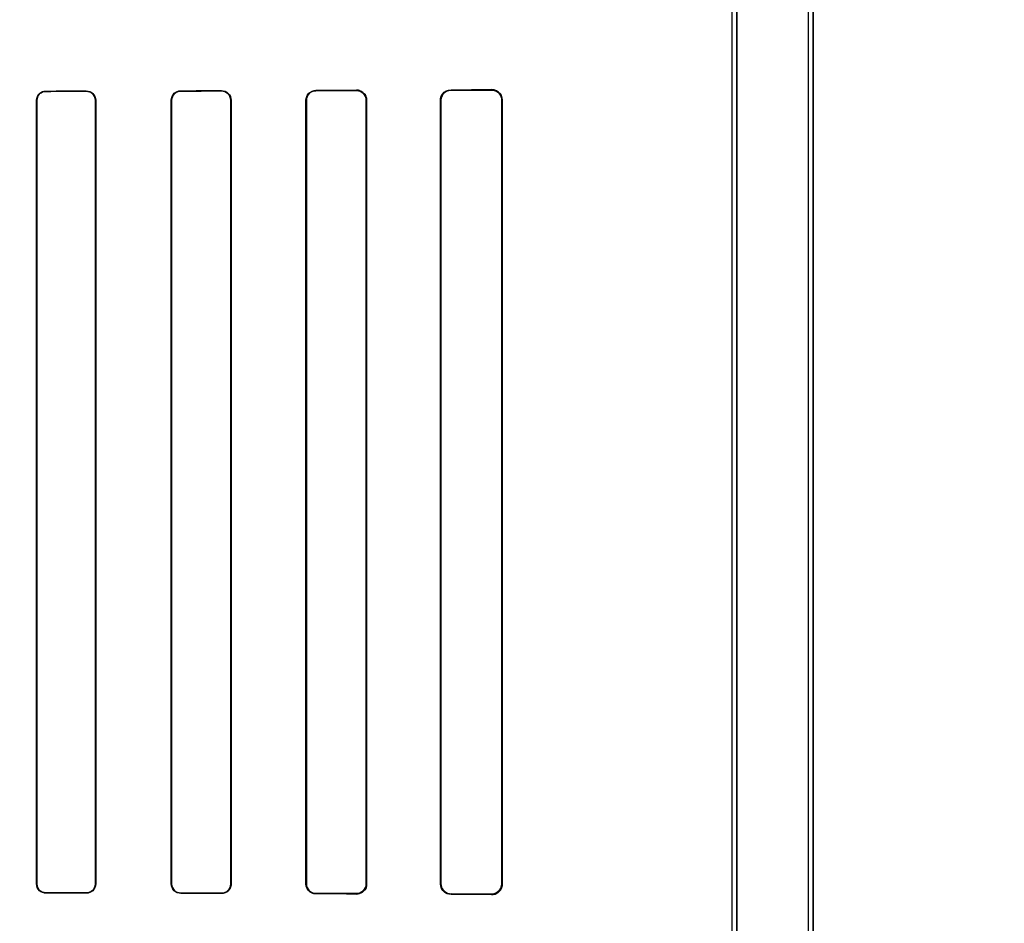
# Model space of a CAD drawing. Header units: millimetres. Extents: x 0 to 297, y 0 to 210.
# Tile 162 of 256: x 58.522 to 58.74, y 157.258 to 157.459. Entities that reach past the tile are written whole.
import ezdxf

# ---------------------------------------------------------------- set-up
doc = ezdxf.new("R2010")
doc.units = ezdxf.units.MM
doc.header["$LTSCALE"] = 16.335
doc.layers.get('0').update_dxf_attribs({"linetype": 'CONTINUOUS'})
for name, color, linetype in [('AXES_REF', 7, 'CONTINUOUS'), ('INTFCLR_1', 7, 'CONTINUOUS'), ('INTFCLR_72935', 7, 'CONTINUOUS')]:
    doc.layers.add(name, color=color, linetype=linetype)

msp = doc.modelspace()

# ---------------------------------------------------------------- linework, layer by layer
at = {"color": 7, "linetype": 'Continuous'}
for radius in [5.8175, 5.817, 5.77975]:
    msp.add_circle((57.45473, 154.83398), radius, dxfattribs=at)
msp.add_arc((57.45473, 154.83398), 5.76, 278.277129, 261.722871, dxfattribs=at)
at = {"layer": 'AXES_REF', "color": 9, "linetype": 'Continuous'}
for radius in [5.30671, 3.55715]:
    msp.add_circle((57.45473, 154.83398), radius, dxfattribs=at)
at = {"layer": 'AXES_REF', "color": 7, "linetype": 'Continuous'}
msp.add_arc((57.45473, 154.83398), 5.892, 143.275384, 36.724616, dxfattribs=at)
at = {"layer": 'INTFCLR_1', "color": 6, "linetype": 'Continuous'}
for p, q in [((58.69677, 156.93397), (58.69677, 158.53598)), ((58.69783, 156.93397), (58.69783, 158.53597)), ((58.67983, 157.25342), (58.67983, 157.97652)), ((58.68089, 157.97652), (58.68089, 157.25342)), ((58.52534, 157.26697), (58.52534, 157.44097)), ((58.52541, 157.26697), (58.52541, 157.44097)), ((58.53841, 157.44097), (58.53841, 157.26697)), ((58.53848, 157.44097), (58.53848, 157.26697)), ((58.55527, 157.26697), (58.55527, 157.44097)), ((58.55535, 157.26697), (58.55535, 157.44097)), ((58.56848, 157.44097), (58.56848, 157.26697)), ((58.56856, 157.44097), (58.56856, 157.26697)), ((58.58518, 157.26697), (58.58518, 157.44097)), ((58.58527, 157.26697), (58.58527, 157.44097)), ((58.59857, 157.44097), (58.59857, 157.26697)), ((58.59866, 157.44097), (58.59866, 157.26697)), ((58.61506, 157.26697), (58.61506, 157.44097)), ((58.61516, 157.26697), (58.61516, 157.44097)), ((58.62869, 157.44097), (58.62869, 157.26697)), ((58.6288, 157.44097), (58.6288, 157.26697))]:
    msp.add_line(p, q, dxfattribs=at)
at = {"layer": 'INTFCLR_1', "color": 9, "linetype": 'Continuous'}
for p, q in [((58.6264, 157.44325), (58.6264, 157.44336)), ((58.5274, 157.44303), (58.5274, 157.44296)), ((58.5364, 157.44298), (58.5364, 157.44305)), ((58.5574, 157.4431), (58.5574, 157.44303)), ((58.5664, 157.44305), (58.5664, 157.44313)), ((58.5874, 157.44319), (58.5874, 157.44311)), ((58.5964, 157.44314), (58.5964, 157.44323)), ((58.6174, 157.44332), (58.6174, 157.44321)), ((58.52541, 157.44097), (58.52534, 157.44097)), ((58.53848, 157.44097), (58.53841, 157.44097)), ((58.55535, 157.44097), (58.55527, 157.44097)), ((58.56856, 157.44097), (58.56848, 157.44097)), ((58.58527, 157.44097), (58.58518, 157.44097)), ((58.59866, 157.44097), (58.59857, 157.44097)), ((58.61516, 157.44097), (58.61506, 157.44097)), ((58.6288, 157.44097), (58.62869, 157.44097)), ((58.52534, 157.26697), (58.52541, 157.26697)), ((58.53841, 157.26697), (58.53848, 157.26697)), ((58.55527, 157.26697), (58.55535, 157.26697)), ((58.56848, 157.26697), (58.56856, 157.26697)), ((58.58518, 157.26697), (58.58527, 157.26697)), ((58.59857, 157.26697), (58.59866, 157.26697)), ((58.61506, 157.26697), (58.61516, 157.26697)), ((58.62869, 157.26697), (58.6288, 157.26697)), ((58.5274, 157.26498), (58.5274, 157.26491)), ((58.5364, 157.26489), (58.5364, 157.26496)), ((58.5574, 157.26491), (58.5574, 157.26484)), ((58.5664, 157.26481), (58.5664, 157.26489)), ((58.5874, 157.26483), (58.5874, 157.26474)), ((58.5964, 157.26471), (58.5964, 157.2648)), ((58.6174, 157.26472), (58.6174, 157.26462)), ((58.6264, 157.26458), (58.6264, 157.26469))]:
    msp.add_line(p, q, dxfattribs=at)
at = {"layer": 'INTFCLR_1', "color": 7, "linetype": 'Continuous'}
for points in [[(58.59715, 157.4431), (58.59707, 157.44313), (58.59699, 157.44315), (58.59691, 157.44317), (58.59683, 157.44319), (58.59675, 157.4432), (58.59666, 157.44321), (58.59657, 157.44322), (58.59649, 157.44323), (58.5964, 157.44323)], [(58.6264, 157.44325), (58.62648, 157.44325), (58.62656, 157.44325), (58.62665, 157.44324), (58.62673, 157.44323), (58.62681, 157.44322), (58.6269, 157.4432), (58.62698, 157.44318), (58.62706, 157.44316), (58.62713, 157.44314)], [(58.62713, 157.2648), (58.62705, 157.26478), (58.62698, 157.26476), (58.6269, 157.26474), (58.62682, 157.26472), (58.62674, 157.26471), (58.62666, 157.2647), (58.62657, 157.26469), (58.62649, 157.26469), (58.6264, 157.26469)]]:
    msp.add_lwpolyline(points, dxfattribs=at)
at = {"layer": 'INTFCLR_1', "color": 6, "linetype": 'Continuous'}
for centre, major_axis, start_param, end_param in [((58.3669, 157.44397), (0.31293, 0), -0.642675, -0.593022), ((58.3669, 157.44397), (0.31293, 0), -1.032246, -0.998394), ((58.3669, 157.44397), (0.33093, 0), -1.064439, -1.033062), ((58.3669, 157.44397), (0.31293, 0), -0.9163, -0.879521), ((58.3669, 157.44397), (0.33093, 0), -0.9574, -0.923735), ((58.3669, 157.44397), (0.31293, 0), -0.788898, -0.747504), ((58.3669, 157.44397), (0.33093, 0), -0.841558, -0.804464), ((58.3669, 157.44397), (0.33093, 0), -0.712156, -0.66947), ((58.3669, 157.26397), (0.33093, 0), 1.033062, 1.064439), ((58.3669, 157.26397), (0.31293, 0), 0.998394, 1.032246), ((58.3669, 157.26397), (0.33093, 0), 0.923735, 0.9574), ((58.3669, 157.26397), (0.31293, 0), 0.879521, 0.9163), ((58.3669, 157.26397), (0.33093, 0), 0.804464, 0.841558), ((58.3669, 157.26397), (0.31293, 0), 0.747504, 0.788898), ((58.3669, 157.26397), (0.33093, 0), 0.66947, 0.712156), ((58.3669, 157.26397), (0.31293, 0), 0.593022, 0.642675)]:
    msp.add_ellipse(centre, major_axis=major_axis, ratio=0.003491, start_param=start_param, end_param=end_param, dxfattribs=at)
for points, knots in [([(58.6264, 157.44336), (58.62686, 157.44336), (58.62811, 157.44302), (58.6288, 157.44172), (58.6288, 157.44097)], [0, 0, 0, 0, 0.380109, 1, 1, 1, 1]), ([(58.52534, 157.44097), (58.52534, 157.44152), (58.52581, 157.44262), (58.5269, 157.44303), (58.5274, 157.44303)], [0, 0, 0, 0, 0.527315, 1, 1, 1, 1]), ([(58.52541, 157.44097), (58.52541, 157.44151), (58.52587, 157.44257), (58.52692, 157.44296), (58.5274, 157.44296)], [0, 0, 0, 0, 0.53053, 1, 1, 1, 1]), ([(58.5364, 157.44305), (58.53691, 157.44305), (58.53801, 157.44264), (58.53848, 157.44152), (58.53848, 157.44097)], [0, 0, 0, 0, 0.477914, 1, 1, 1, 1]), ([(58.5364, 157.44298), (58.53688, 157.44298), (58.53795, 157.44258), (58.53841, 157.44151), (58.53841, 157.44097)], [0, 0, 0, 0, 0.47417, 1, 1, 1, 1]), ([(58.55527, 157.44097), (58.55527, 157.44142), (58.55562, 157.44253), (58.55676, 157.4431), (58.5574, 157.4431)], [0, 0, 0, 0, 0.412853, 1, 1, 1, 1]), ([(58.55535, 157.44097), (58.55535, 157.44151), (58.55581, 157.44261), (58.55689, 157.44302), (58.5574, 157.44303)], [0, 0, 0, 0, 0.518695, 1, 1, 1, 1]), ([(58.5664, 157.44313), (58.56694, 157.44313), (58.56809, 157.44268), (58.56856, 157.44153), (58.56856, 157.44097)], [0, 0, 0, 0, 0.492785, 1, 1, 1, 1]), ([(58.5664, 157.44305), (58.56692, 157.44305), (58.56802, 157.44262), (58.56848, 157.44151), (58.56848, 157.44097)], [0, 0, 0, 0, 0.486809, 1, 1, 1, 1]), ([(58.58518, 157.44097), (58.58518, 157.44153), (58.58565, 157.44271), (58.58683, 157.44319), (58.5874, 157.44319)], [0, 0, 0, 0, 0.493955, 1, 1, 1, 1]), ([(58.58527, 157.44097), (58.58527, 157.44152), (58.58572, 157.44265), (58.58686, 157.44311), (58.5874, 157.44311)], [0, 0, 0, 0, 0.502704, 1, 1, 1, 1]), ([(58.5964, 157.44314), (58.59696, 157.44314), (58.59812, 157.44267), (58.59857, 157.44152), (58.59857, 157.44097)], [0, 0, 0, 0, 0.507363, 1, 1, 1, 1]), ([(58.61506, 157.44097), (58.61506, 157.44146), (58.61544, 157.44268), (58.6167, 157.44331), (58.6174, 157.44332)], [0, 0, 0, 0, 0.408903, 1, 1, 1, 1]), ([(58.61516, 157.44097), (58.61516, 157.44145), (58.61554, 157.44263), (58.61674, 157.44321), (58.6174, 157.44321)], [0, 0, 0, 0, 0.42371, 1, 1, 1, 1]), ([(58.5274, 157.26491), (58.5269, 157.26491), (58.52581, 157.26532), (58.52534, 157.26642), (58.52534, 157.26697)], [0, 0, 0, 0, 0.473342, 1, 1, 1, 1]), ([(58.5274, 157.26498), (58.52687, 157.26498), (58.52581, 157.26543), (58.52541, 157.26649), (58.52541, 157.26697)], [0, 0, 0, 0, 0.523665, 1, 1, 1, 1]), ([(58.53841, 157.26697), (58.53841, 157.26643), (58.53795, 157.26536), (58.53688, 157.26496), (58.5364, 157.26496)], [0, 0, 0, 0, 0.525899, 1, 1, 1, 1]), ([(58.53848, 157.26697), (58.53848, 157.26641), (58.53801, 157.2653), (58.53691, 157.26489), (58.5364, 157.26489)], [0, 0, 0, 0, 0.521857, 1, 1, 1, 1]), ([(58.5574, 157.26484), (58.55687, 157.26484), (58.55574, 157.26528), (58.55527, 157.26641), (58.55527, 157.26697)], [0, 0, 0, 0, 0.486437, 1, 1, 1, 1]), ([(58.5574, 157.26491), (58.55689, 157.26492), (58.55581, 157.26533), (58.55535, 157.26643), (58.55535, 157.26697)], [0, 0, 0, 0, 0.481492, 1, 1, 1, 1]), ([(58.56848, 157.26697), (58.56848, 157.26643), (58.56802, 157.26532), (58.56692, 157.26489), (58.5664, 157.26489)], [0, 0, 0, 0, 0.512318, 1, 1, 1, 1]), ([(58.56856, 157.26697), (58.56856, 157.26652), (58.56822, 157.2654), (58.56705, 157.26481), (58.5664, 157.26481)], [0, 0, 0, 0, 0.405294, 1, 1, 1, 1]), ([(58.5874, 157.26474), (58.58682, 157.26475), (58.58564, 157.26523), (58.58518, 157.26641), (58.58518, 157.26697)], [0, 0, 0, 0, 0.507763, 1, 1, 1, 1]), ([(58.5874, 157.26483), (58.58689, 157.26483), (58.58576, 157.26525), (58.58527, 157.26639), (58.58527, 157.26697)], [0, 0, 0, 0, 0.468166, 1, 1, 1, 1]), ([(58.59857, 157.26697), (58.59857, 157.26642), (58.59812, 157.26527), (58.59696, 157.2648), (58.5964, 157.2648)], [0, 0, 0, 0, 0.493346, 1, 1, 1, 1]), ([(58.59866, 157.26697), (58.59866, 157.26648), (58.59828, 157.26529), (58.59706, 157.26471), (58.5964, 157.26471)], [0, 0, 0, 0, 0.427007, 1, 1, 1, 1]), ([(58.6174, 157.26462), (58.61689, 157.26463), (58.61567, 157.26503), (58.61506, 157.26629), (58.61506, 157.26697)], [0, 0, 0, 0, 0.425931, 1, 1, 1, 1]), ([(58.6174, 157.26472), (58.61693, 157.26473), (58.61576, 157.26509), (58.61516, 157.2663), (58.61516, 157.26697)], [0, 0, 0, 0, 0.411238, 1, 1, 1, 1]), ([(58.6288, 157.26697), (58.6288, 157.26649), (58.62844, 157.26525), (58.62714, 157.26458), (58.6264, 157.26458)], [0, 0, 0, 0, 0.389879, 1, 1, 1, 1])]:
    msp.add_open_spline(points, degree=3, knots=knots, dxfattribs=at)
at = {"layer": 'INTFCLR_1', "color": 7, "linetype": 'Continuous'}
for points, knots in [([(58.5964, 157.44323), (58.59686, 157.44322), (58.59804, 157.44288), (58.59867, 157.44166), (58.59866, 157.44097)], [0, 0, 0, 0, 0.401574, 1, 1, 1, 1]), ([(58.6264, 157.44325), (58.62695, 157.44325), (58.62816, 157.44282), (58.62869, 157.44159), (58.62869, 157.44097)], [0, 0, 0, 0, 0.470755, 1, 1, 1, 1]), ([(58.62869, 157.26697), (58.62869, 157.26646), (58.62829, 157.26525), (58.62706, 157.2647), (58.6264, 157.26469)], [0, 0, 0, 0, 0.4352, 1, 1, 1, 1])]:
    msp.add_open_spline(points, degree=3, knots=knots, dxfattribs=at)
for points in [[(58.59866, 157.44097), (58.59866, 157.44149), (58.59862, 157.44226), (58.59813, 157.44242)], [(58.62713, 157.44314), (58.62762, 157.44297), (58.62835, 157.44269), (58.62835, 157.44217)], [(58.62869, 157.26697), (58.62869, 157.26644), (58.62864, 157.26565), (58.62814, 157.26549)]]:
    msp.add_open_spline(points, degree=3, dxfattribs=at)
at = {"layer": 'INTFCLR_72935', "color": 6, "linetype": 'Continuous'}
for p, q in [((58.69677, 156.93397), (58.69677, 158.53599)), ((58.69783, 158.53597), (58.69783, 156.93397)), ((58.68089, 157.25058), (58.68089, 157.97936)), ((58.67983, 157.25166), (58.67983, 157.97828)), ((58.52534, 157.44097), (58.52534, 157.26697)), ((58.52541, 157.44097), (58.52541, 157.26697)), ((58.53841, 157.26697), (58.53841, 157.44097)), ((58.53848, 157.26697), (58.53848, 157.44097)), ((58.55527, 157.44097), (58.55527, 157.26697)), ((58.55535, 157.44097), (58.55535, 157.26697)), ((58.56848, 157.26697), (58.56848, 157.44097)), ((58.56856, 157.26697), (58.56856, 157.44097)), ((58.58518, 157.44097), (58.58518, 157.26697)), ((58.58527, 157.44097), (58.58527, 157.26697)), ((58.59857, 157.26697), (58.59857, 157.44097)), ((58.59866, 157.26697), (58.59866, 157.44097)), ((58.61506, 157.44097), (58.61506, 157.26697)), ((58.61516, 157.44097), (58.61516, 157.26697)), ((58.62869, 157.26697), (58.62869, 157.44097)), ((58.6288, 157.26697), (58.6288, 157.44097))]:
    msp.add_line(p, q, dxfattribs=at)
at = {"layer": 'INTFCLR_72935', "color": 9, "linetype": 'Continuous'}
for p, q in [((58.6264, 157.44336), (58.6264, 157.44325)), ((58.5274, 157.44296), (58.5274, 157.44303)), ((58.5364, 157.44305), (58.5364, 157.44298)), ((58.5574, 157.44303), (58.5574, 157.4431)), ((58.5664, 157.44313), (58.5664, 157.44305)), ((58.5874, 157.44311), (58.5874, 157.44319)), ((58.5964, 157.44323), (58.5964, 157.44314)), ((58.6174, 157.44321), (58.6174, 157.44332)), ((58.52534, 157.44097), (58.52541, 157.44097)), ((58.53841, 157.44097), (58.53848, 157.44097)), ((58.55527, 157.44097), (58.55535, 157.44097)), ((58.56848, 157.44097), (58.56856, 157.44097)), ((58.58518, 157.44097), (58.58527, 157.44097)), ((58.59857, 157.44097), (58.59866, 157.44097)), ((58.61506, 157.44097), (58.61516, 157.44097)), ((58.62869, 157.44097), (58.6288, 157.44097)), ((58.52541, 157.26697), (58.52534, 157.26697)), ((58.53848, 157.26697), (58.53841, 157.26697)), ((58.55535, 157.26697), (58.55527, 157.26697)), ((58.56856, 157.26697), (58.56848, 157.26697)), ((58.58527, 157.26697), (58.58518, 157.26697)), ((58.59866, 157.26697), (58.59857, 157.26697)), ((58.61516, 157.26697), (58.61506, 157.26697)), ((58.6288, 157.26697), (58.62869, 157.26697)), ((58.5274, 157.26491), (58.5274, 157.26498)), ((58.5364, 157.26496), (58.5364, 157.26489)), ((58.5574, 157.26484), (58.5574, 157.26491)), ((58.5664, 157.26489), (58.5664, 157.26481)), ((58.5874, 157.26474), (58.5874, 157.26483)), ((58.5964, 157.2648), (58.5964, 157.26471)), ((58.6174, 157.26462), (58.6174, 157.26472)), ((58.6264, 157.26469), (58.6264, 157.26458))]:
    msp.add_line(p, q, dxfattribs=at)
at = {"layer": 'INTFCLR_72935', "color": 7, "linetype": 'Continuous'}
for points in [[(58.6264, 157.44336), (58.62649, 157.44336), (58.62658, 157.44335), (58.62667, 157.44335), (58.62675, 157.44333), (58.62683, 157.44332), (58.62691, 157.44331), (58.62699, 157.44329), (58.62707, 157.44327), (58.62714, 157.44324)], [(58.62713, 157.44314), (58.62705, 157.44316), (58.62698, 157.44318), (58.6269, 157.4432), (58.62682, 157.44322), (58.62674, 157.44323), (58.62666, 157.44324), (58.62657, 157.44325), (58.62649, 157.44325), (58.6264, 157.44325)], [(58.59715, 157.26484), (58.59707, 157.26481), (58.59699, 157.26479), (58.59691, 157.26477), (58.59683, 157.26475), (58.59675, 157.26474), (58.59666, 157.26473), (58.59657, 157.26472), (58.59649, 157.26471), (58.5964, 157.26471)], [(58.6264, 157.26469), (58.62648, 157.26469), (58.62656, 157.26469), (58.62665, 157.2647), (58.62673, 157.26471), (58.62681, 157.26472), (58.6269, 157.26474), (58.62698, 157.26476), (58.62706, 157.26478), (58.62713, 157.2648)], [(58.62714, 157.2647), (58.62707, 157.26467), (58.62699, 157.26465), (58.62692, 157.26463), (58.62684, 157.26462), (58.62675, 157.2646), (58.62667, 157.26459), (58.62658, 157.26459), (58.62649, 157.26458), (58.6264, 157.26458)]]:
    msp.add_lwpolyline(points, dxfattribs=at)
at = {"layer": 'INTFCLR_72935', "color": 6, "linetype": 'Continuous'}
for centre, major_axis, start_param, end_param in [((58.3669, 157.44397), (0.31293, 0), -0.642675, -0.593022), ((58.3669, 157.44397), (0.31293, 0), -1.032246, -0.998394), ((58.3669, 157.44397), (0.33093, 0), -1.064439, -1.033062), ((58.3669, 157.44397), (0.31293, 0), -0.9163, -0.879521), ((58.3669, 157.44397), (0.33093, 0), -0.9574, -0.923735), ((58.3669, 157.44397), (0.31293, 0), -0.788898, -0.747504), ((58.3669, 157.44397), (0.33093, 0), -0.841558, -0.804464), ((58.3669, 157.44397), (0.33093, 0), -0.712156, -0.66947), ((58.3669, 157.26397), (0.33093, 0), 1.033062, 1.064439), ((58.3669, 157.26397), (0.31293, 0), 0.998394, 1.032246), ((58.3669, 157.26397), (0.33093, 0), 0.923735, 0.9574), ((58.3669, 157.26397), (0.31293, 0), 0.879521, 0.9163), ((58.3669, 157.26397), (0.33093, 0), 0.804464, 0.841558), ((58.3669, 157.26397), (0.31293, 0), 0.747504, 0.788898), ((58.3669, 157.26397), (0.33093, 0), 0.66947, 0.712156), ((58.3669, 157.26397), (0.31293, 0), 0.593022, 0.642675)]:
    msp.add_ellipse(centre, major_axis=major_axis, ratio=0.003491, start_param=start_param, end_param=end_param, dxfattribs=at)
at = {"layer": 'INTFCLR_72935', "color": 7, "linetype": 'Continuous'}
for points, knots in [([(58.6288, 157.44097), (58.6288, 157.44145), (58.62843, 157.4427), (58.62714, 157.44335), (58.6264, 157.44336)], [0, 0, 0, 0, 0.39445, 1, 1, 1, 1]), ([(58.62869, 157.44097), (58.62869, 157.44148), (58.62829, 157.44269), (58.62706, 157.44324), (58.6264, 157.44325)], [0, 0, 0, 0, 0.4352, 1, 1, 1, 1]), ([(58.5964, 157.26471), (58.59686, 157.26472), (58.59804, 157.26506), (58.59867, 157.26628), (58.59866, 157.26697)], [0, 0, 0, 0, 0.401573, 1, 1, 1, 1]), ([(58.6264, 157.26469), (58.62695, 157.26469), (58.62816, 157.26512), (58.62869, 157.26635), (58.62869, 157.26697)], [0, 0, 0, 0, 0.470755, 1, 1, 1, 1]), ([(58.6264, 157.26458), (58.62692, 157.26459), (58.62818, 157.26498), (58.6288, 157.26627), (58.6288, 157.26697)], [0, 0, 0, 0, 0.430714, 1, 1, 1, 1])]:
    msp.add_open_spline(points, degree=3, knots=knots, dxfattribs=at)
at = {"layer": 'INTFCLR_72935', "color": 6, "linetype": 'Continuous'}
for points, knots in [([(58.52534, 157.44097), (58.52534, 157.44153), (58.52582, 157.44263), (58.52691, 157.44303), (58.5274, 157.44303)], [0, 0, 0, 0, 0.531503, 1, 1, 1, 1]), ([(58.5274, 157.44296), (58.52686, 157.44296), (58.5258, 157.4425), (58.52541, 157.44145), (58.52541, 157.44097)], [0, 0, 0, 0, 0.529302, 1, 1, 1, 1]), ([(58.5364, 157.44305), (58.53692, 157.44305), (58.53802, 157.44263), (58.53848, 157.44152), (58.53848, 157.44097)], [0, 0, 0, 0, 0.486225, 1, 1, 1, 1]), ([(58.53841, 157.44097), (58.53841, 157.44152), (58.53794, 157.44259), (58.53688, 157.44298), (58.5364, 157.44298)], [0, 0, 0, 0, 0.532615, 1, 1, 1, 1]), ([(58.55527, 157.44097), (58.55527, 157.44153), (58.55575, 157.44267), (58.55687, 157.4431), (58.5574, 157.4431)], [0, 0, 0, 0, 0.516983, 1, 1, 1, 1]), ([(58.5574, 157.44303), (58.55689, 157.44302), (58.5558, 157.4426), (58.55535, 157.44151), (58.55535, 157.44097)], [0, 0, 0, 0, 0.488803, 1, 1, 1, 1]), ([(58.5664, 157.44313), (58.56695, 157.44313), (58.5681, 157.44267), (58.56856, 157.44152), (58.56856, 157.44097)], [0, 0, 0, 0, 0.499305, 1, 1, 1, 1]), ([(58.56848, 157.44097), (58.56848, 157.44152), (58.56802, 157.44263), (58.56691, 157.44305), (58.5664, 157.44305)], [0, 0, 0, 0, 0.51765, 1, 1, 1, 1]), ([(58.58518, 157.44097), (58.58518, 157.44153), (58.58565, 157.44271), (58.58683, 157.44319), (58.5874, 157.44319)], [0, 0, 0, 0, 0.495699, 1, 1, 1, 1]), ([(58.5874, 157.44311), (58.58685, 157.44311), (58.58572, 157.44264), (58.58527, 157.44151), (58.58527, 157.44097)], [0, 0, 0, 0, 0.504204, 1, 1, 1, 1]), ([(58.59866, 157.44097), (58.59866, 157.44146), (58.59828, 157.44265), (58.59706, 157.44323), (58.5964, 157.44323)], [0, 0, 0, 0, 0.427007, 1, 1, 1, 1]), ([(58.59857, 157.44097), (58.59857, 157.44152), (58.59811, 157.44268), (58.59696, 157.44314), (58.5964, 157.44314)], [0, 0, 0, 0, 0.497304, 1, 1, 1, 1]), ([(58.61506, 157.44097), (58.61506, 157.44148), (58.61547, 157.44271), (58.61672, 157.44331), (58.6174, 157.44332)], [0, 0, 0, 0, 0.428557, 1, 1, 1, 1]), ([(58.6174, 157.44321), (58.61693, 157.44321), (58.61576, 157.44285), (58.61516, 157.44164), (58.61516, 157.44097)], [0, 0, 0, 0, 0.411212, 1, 1, 1, 1]), ([(58.5274, 157.26491), (58.52689, 157.26491), (58.5258, 157.26532), (58.52534, 157.26642), (58.52534, 157.26697)], [0, 0, 0, 0, 0.479796, 1, 1, 1, 1]), ([(58.52541, 157.26697), (58.52541, 157.26643), (58.52588, 157.26537), (58.52693, 157.26498), (58.5274, 157.26498)], [0, 0, 0, 0, 0.535113, 1, 1, 1, 1]), ([(58.5364, 157.26496), (58.53688, 157.26496), (58.53795, 157.26536), (58.53841, 157.26643), (58.53841, 157.26697)], [0, 0, 0, 0, 0.47417, 1, 1, 1, 1]), ([(58.53848, 157.26697), (58.53848, 157.26641), (58.538, 157.26529), (58.5369, 157.26489), (58.5364, 157.26489)], [0, 0, 0, 0, 0.528383, 1, 1, 1, 1]), ([(58.5574, 157.26484), (58.55686, 157.26484), (58.55573, 157.26529), (58.55527, 157.26642), (58.55527, 157.26697)], [0, 0, 0, 0, 0.493578, 1, 1, 1, 1]), ([(58.55535, 157.26697), (58.55535, 157.26642), (58.55581, 157.26533), (58.5569, 157.26492), (58.5574, 157.26491)], [0, 0, 0, 0, 0.522602, 1, 1, 1, 1]), ([(58.5664, 157.26489), (58.56692, 157.26489), (58.56803, 157.26533), (58.56848, 157.26643), (58.56848, 157.26697)], [0, 0, 0, 0, 0.494361, 1, 1, 1, 1]), ([(58.56856, 157.26697), (58.56856, 157.26641), (58.56809, 157.26525), (58.56694, 157.26481), (58.5664, 157.26481)], [0, 0, 0, 0, 0.510846, 1, 1, 1, 1]), ([(58.5874, 157.26474), (58.58695, 157.26475), (58.58579, 157.2651), (58.58518, 157.26629), (58.58518, 157.26697)], [0, 0, 0, 0, 0.400719, 1, 1, 1, 1]), ([(58.58527, 157.26697), (58.58527, 157.26642), (58.58573, 157.26528), (58.58686, 157.26483), (58.5874, 157.26483)], [0, 0, 0, 0, 0.505329, 1, 1, 1, 1]), ([(58.5964, 157.2648), (58.59696, 157.2648), (58.59812, 157.26528), (58.59857, 157.26643), (58.59857, 157.26697)], [0, 0, 0, 0, 0.511057, 1, 1, 1, 1]), ([(58.6174, 157.26462), (58.61684, 157.26463), (58.6156, 157.26509), (58.61506, 157.26634), (58.61506, 157.26697)], [0, 0, 0, 0, 0.472258, 1, 1, 1, 1]), ([(58.61516, 157.26697), (58.61516, 157.26649), (58.61554, 157.26531), (58.61674, 157.26473), (58.6174, 157.26472)], [0, 0, 0, 0, 0.42371, 1, 1, 1, 1])]:
    msp.add_open_spline(points, degree=3, knots=knots, dxfattribs=at)
at = {"layer": 'INTFCLR_72935', "color": 7, "linetype": 'Continuous'}
for points in [[(58.62869, 157.44097), (58.62869, 157.4415), (58.62864, 157.44229), (58.62814, 157.44245)], [(58.59866, 157.26697), (58.59866, 157.26645), (58.59862, 157.26568), (58.59813, 157.26552)], [(58.62713, 157.2648), (58.62762, 157.26497), (58.62835, 157.26525), (58.62835, 157.26577)]]:
    msp.add_open_spline(points, degree=3, dxfattribs=at)

doc.saveas('drawing.dxf')
